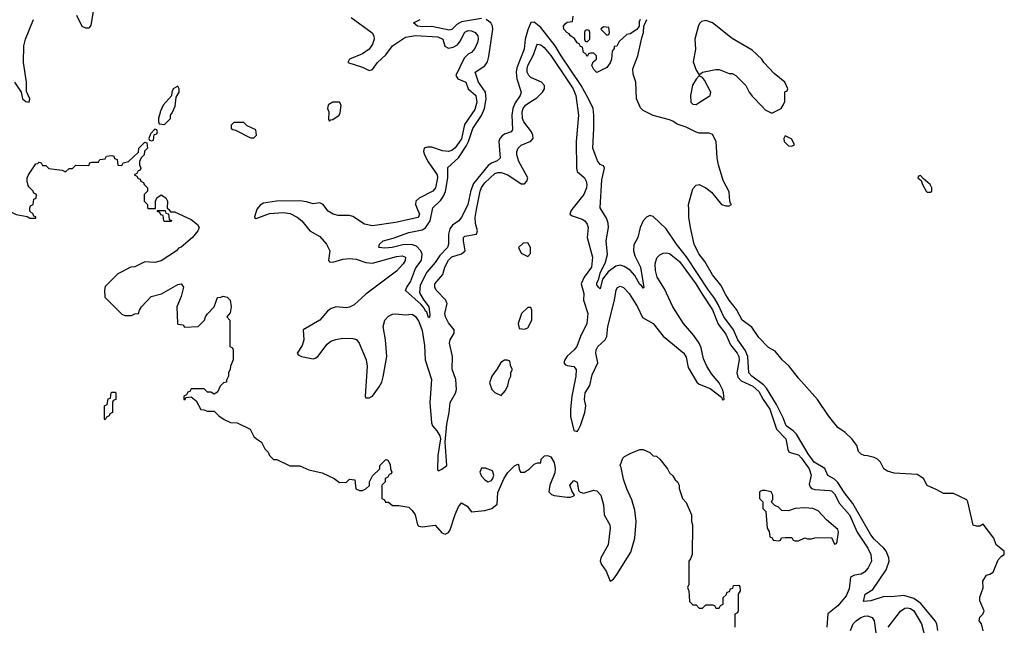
# Model space of a CAD drawing. Header units: inches. Extents: x 2473073 to 2657680, y 705365 to 849016.
# Tile 93 of 151: x 2513272 to 2519238, y 827482 to 831148. Entities that reach past the tile are written whole.
import ezdxf

# ---------------------------------------------------------------- set-up
doc = ezdxf.new("R2010")
doc.units = ezdxf.units.IN
doc.header["$MEASUREMENT"] = 0
doc.layers.add('C5812', color=7, linetype='Continuous')
doc.layers.add('C5813', color=7, linetype='Continuous')

msp = doc.modelspace()

# ---------------------------------------------------------------- linework, layer by layer
at = {"layer": 'C5812', "color": 5}
for points, elevation in [([(2513142, 830000), (2513142, 829990), (2513148.7, 829968.7), (2513170, 829975.3), (2513190, 829989), (2513210, 829989), (2513250, 829969), (2513316.4, 829956.4), (2513332.7, 829947.3), (2513370, 829946), (2513370, 829954), (2513358, 829958), (2513354, 829970), (2513334, 829990), (2513334, 830000)], 80), ([(2514174.8, 830000), (2514186, 829986), (2514210, 829986), (2514310, 829938), (2514349.1, 829909.1), (2514359, 829890), (2514352.3, 829870), (2514319.3, 829830), (2514250, 829771.3), (2514235.1, 829764.9), (2514222, 829750), (2514130, 829687.7), (2514090, 829678), (2514030, 829682), (2513970, 829652), (2513946, 829650), (2513866, 829610), (2513790, 829534), (2513786, 829510), (2513788.4, 829468.4), (2513890, 829366), (2513910, 829358), (2513950, 829358), (2513970, 829368), (2513991.1, 829368.9), (2513998, 829390), (2514011, 829410), (2514068.3, 829471.7), (2514130.5, 829489.5), (2514230, 829545.2), (2514250, 829549), (2514265.2, 829530), (2514250, 829472), (2514224, 829410), (2514228, 829310), (2514230, 829306), (2514262, 829302), (2514270, 829286), (2514354, 829290), (2514392, 829330), (2514398, 829350), (2514410, 829368), (2514451, 829409), (2514470, 829466), (2514490, 829468), (2514504.7, 829475.3), (2514530, 829468), (2514548, 829450), (2514554, 829410), (2514547.3, 829372.7), (2514528, 829350), (2514546, 829330), (2514546, 829170), (2514562, 829162), (2514566, 829150), (2514566, 829090), (2514548.4, 829051.6), (2514547.3, 829032.7), (2514538, 829010), (2514538, 828990), (2514526, 828966), (2514526, 828954), (2514506, 828950), (2514486, 828930), (2514470, 828894), (2514450, 828882), (2514430, 828894), (2514410, 828894), (2514390, 828914), (2514310, 828914), (2514302, 828898), (2514290, 828894), (2514282, 828878), (2514266, 828870), (2514266, 828850), (2514274, 828850), (2514278, 828862), (2514310, 828866), (2514340.4, 828840.4), (2514370, 828788), (2514387.3, 828787.3), (2514410, 828778), (2514450, 828778), (2514478, 828750), (2514510, 828728), (2514548.9, 828708.9), (2514590, 828708), (2514668.4, 828668.4), (2514690, 828626), (2514706, 828610), (2514738, 828590), (2514758, 828550), (2514778, 828530), (2514786, 828510), (2514810, 828486), (2514830, 828486), (2514908.4, 828448.4), (2514970, 828448), (2515023.1, 828423.1), (2515105.6, 828405.6), (2515178, 828370), (2515210, 828346), (2515251.6, 828348.4), (2515270, 828366), (2515302, 828362), (2515308.4, 828308.4), (2515330, 828298), (2515350, 828298), (2515370, 828308), (2515391.3, 828328.7), (2515392, 828350), (2515410, 828386), (2515454, 828430), (2515454, 828450), (2515490, 828486), (2515502, 828482), (2515516.4, 828456.4), (2515518, 828430), (2515526, 828410), (2515522, 828398), (2515510, 828394), (2515502, 828378), (2515486, 828370), (2515486, 828350), (2515466, 828330), (2515466, 828250), (2515482, 828242), (2515488.4, 828228.4), (2515507.3, 828227.3), (2515530, 828208), (2515570, 828208), (2515630, 828198), (2515650, 828178), (2515668.7, 828150), (2515682, 828090), (2515690, 828082), (2515710, 828079), (2515790, 828088.7), (2515830, 828042), (2515850, 828034), (2515870, 828044), (2515880.5, 828059.5), (2515910, 828153.2), (2515930, 828199), (2515950, 828224), (2515983.2, 828203.2), (2516010, 828169.2), (2516090, 828178), (2516132, 828190), (2516164.7, 828215.3), (2516170, 828286), (2516207.1, 828372.9), (2516230, 828408), (2516270, 828448), (2516290, 828458), (2516295.3, 828455.3), (2516298, 828430), (2516306, 828410), (2516330, 828408.7), (2516362, 828430), (2516390, 828458), (2516410, 828466), (2516430, 828466), (2516432, 828488), (2516451.6, 828508.4), (2516470, 828509), (2516490, 828501.2), (2516510, 828467.3), (2516516.7, 828430), (2516514.8, 828405.2), (2516485.2, 828330), (2516478, 828290), (2516494.6, 828274.6), (2516510, 828268.7), (2516590, 828258), (2516610, 828258), (2516630, 828266), (2516634, 828270), (2516616.9, 828296.9), (2516606, 828330), (2516630, 828359), (2516650, 828348), (2516658, 828298), (2516668.4, 828288.4), (2516690, 828282.7), (2516750, 828300.5), (2516770, 828295.8), (2516792.3, 828270), (2516809.6, 828210.4), (2516814, 828150), (2516847.8, 828090), (2516849.6, 828070), (2516838.7, 827970), (2516792.7, 827890), (2516789.2, 827870), (2516797.2, 827850), (2516825.2, 827810), (2516850, 827748.7), (2516870, 827762), (2516890, 827789), (2516974.9, 827925.1), (2516999, 828010), (2517006.4, 828110), (2516998.9, 828178.9), (2516981.3, 828241.3), (2516950, 828307.7), (2516930, 828366.8), (2516917.1, 828437.1), (2516911, 828450), (2516927.1, 828492.9), (2516936.9, 828503.1), (2516970, 828522), (2517030, 828546), (2517050, 828546), (2517090, 828528), (2517110, 828508), (2517130, 828506), (2517150, 828488), (2517198, 828430), (2517210, 828406), (2517230, 828386), (2517243.1, 828363.1), (2517258, 828350), (2517268, 828330), (2517268.7, 828310), (2517288, 828250), (2517310, 828226), (2517342, 828150), (2517342, 828110), (2517348.7, 828090), (2517346, 827910), (2517336.4, 827883.6), (2517326, 827870), (2517326, 827730), (2517318, 827710), (2517326, 827690), (2517330, 827626), (2517350, 827606), (2517370, 827606), (2517390, 827586), (2517410, 827586), (2517430, 827606), (2517470, 827606), (2517482, 827602), (2517490, 827586), (2517510, 827586), (2517518, 827602), (2517534, 827610), (2517534, 827650), (2517552.7, 827667.3), (2517558, 827682), (2517572.7, 827687.3), (2517578, 827702), (2517592.7, 827707.3), (2517598, 827722), (2517630, 827726), (2517636.4, 827716.4), (2517638, 827690), (2517626, 827670), (2517626, 827570), (2517622, 827558), (2517606, 827550), (2517606, 827470)], 80), ([(2514709.2, 830000), (2514695.1, 829955.1), (2514695.1, 829950), (2514703.9, 829943.9), (2514785.5, 829974.5), (2514870, 829980.7), (2514910, 829975.2), (2514953.2, 829953.2), (2514981.4, 829930), (2515030.9, 829870), (2515090, 829835.8), (2515130.3, 829790), (2515150.4, 829750), (2515142.7, 829690), (2515150, 829682.7), (2515170, 829680.2), (2515230, 829698.5), (2515270, 829701.9), (2515310, 829698.1), (2515370, 829678.9), (2515410, 829673.8), (2515554.3, 829714.3), (2515590, 829718.5), (2515609.8, 829710), (2515608, 829690), (2515595, 829670), (2515554.7, 829625.3), (2515370, 829486.5), (2515298.2, 829421.8), (2515270, 829407.5), (2515250, 829404.7), (2515190, 829409.3), (2515159.4, 829400.6), (2515136.5, 829383.5), (2515090, 829329.2), (2514990, 829270.3), (2514994.2, 829210), (2514983.1, 829176.9), (2514953.3, 829130), (2514960, 829120), (2514979.3, 829110), (2515050, 829095.5), (2515061.6, 829098.4), (2515079.5, 829110), (2515135.8, 829184.2), (2515157.6, 829202.4), (2515187, 829213), (2515230, 829220.1), (2515290, 829218.7), (2515312.5, 829212.5), (2515329.2, 829189.2), (2515371.8, 829090), (2515376.7, 829050), (2515365.1, 828870), (2515370, 828859.5), (2515390, 828858.3), (2515410.2, 828870), (2515450, 828924.8), (2515465.7, 828954.3), (2515474.5, 828985.5), (2515495.9, 829110), (2515488.2, 829210), (2515474.5, 829290), (2515483.6, 829330), (2515506, 829354), (2515530, 829365.7), (2515550, 829367.9), (2515610, 829360.9), (2515650, 829365.5), (2515670, 829351.5), (2515690, 829320.5), (2515710, 829267.4), (2515724.7, 829175.3), (2515728.8, 829090), (2515766.7, 828970), (2515757.2, 828830), (2515767.9, 828707.9), (2515772.5, 828690), (2515799.6, 828659.6), (2515818, 828630), (2515821.1, 828610), (2515805.2, 828510), (2515803.6, 828423.6), (2515810, 828417.2), (2515830, 828426.3), (2515860.5, 828450), (2515850.9, 828590), (2515860.4, 828699.6), (2515875.1, 828770), (2515880.9, 828830), (2515913.4, 828886.6), (2515919.4, 828910), (2515913.8, 828970), (2515892.8, 829032.8), (2515895.2, 829110), (2515875.8, 829190), (2515880.6, 829210), (2515904, 829250), (2515904.4, 829270), (2515870, 829313.4), (2515851.8, 829350), (2515847.7, 829370), (2515862.5, 829430), (2515859.1, 829439.1), (2515854.4, 829450), (2515795.9, 829510), (2515786.8, 829530), (2515787.4, 829550), (2515835.1, 829604.9), (2515847.9, 829650), (2515870, 829693.2), (2515890, 829711.7), (2515949.4, 829730.6), (2515971.8, 829748.2), (2515960.7, 829810), (2515961.6, 829830), (2515970, 829837.3), (2516039.2, 829850), (2516045.6, 829870), (2516033.6, 829913.6), (2516031.3, 829950), (2516040.7, 830000)], 60), ([(2515682.5, 830000), (2515694, 829970), (2515687.3, 829950), (2515550, 829920.4), (2515410, 829899.9), (2515361.6, 829910), (2515290, 829957.7), (2515270, 829962.7), (2515202.1, 829962.1), (2515170.5, 829970.5), (2515141.5, 829990), (2515133.4, 830000)], 60), ([(2515972.4, 830000), (2515950, 829952), (2515933.7, 829930), (2515895, 829905), (2515878.5, 829881.5), (2515870.7, 829850), (2515869.4, 829790), (2515863.5, 829770), (2515818.7, 829721.3), (2515790, 829677.7), (2515739.6, 829620.3), (2515698.3, 829541.7), (2515695, 829495), (2515715.8, 829455.8), (2515751.6, 829410), (2515756.9, 829363.1), (2515754.4, 829345.6), (2515750, 829345.1), (2515738.6, 829378.6), (2515730, 829384.7), (2515722.6, 829402.6), (2515704, 829424), (2515609.4, 829509.4), (2515617.2, 829530), (2515639, 829561), (2515670, 829642.3), (2515706.6, 829693.4), (2515710.7, 829729.3), (2515703.4, 829750), (2515676.3, 829776.3), (2515646.6, 829786.6), (2515593.8, 829786.2), (2515528.8, 829768.8), (2515484.5, 829764.5), (2515449, 829770), (2515452, 829790), (2515475.1, 829810), (2515535.2, 829824.8), (2515630, 829859.5), (2515710, 829875.4), (2515731.7, 829888.3), (2515759.7, 829930), (2515773.1, 830000)], 40), ([(2516618.5, 830000), (2516612, 829990), (2516605.8, 829970), (2516620.2, 829960.2), (2516680.1, 829940.1), (2516695.6, 829930), (2516711.2, 829910), (2516717, 829890), (2516709.8, 829830), (2516743, 829710), (2516736.7, 829650), (2516692.5, 829590), (2516673.5, 829550), (2516689.5, 829490), (2516687.9, 829450), (2516714.5, 829370), (2516708.2, 829310), (2516669.1, 829230.9), (2516648.4, 829170), (2516631.3, 829148.7), (2516588.6, 829111.4), (2516574.9, 829090), (2516569.9, 829070), (2516579, 829059), (2516590, 829054.9), (2516629.5, 829049.5), (2516643.2, 829030), (2516641.6, 828990), (2516616.9, 828870), (2516608.9, 828790), (2516610, 828745.1), (2516630, 828660.4), (2516650, 828655.3), (2516656, 828664), (2516670, 828692.6), (2516695.5, 828770), (2516702.4, 828810), (2516693.6, 828850), (2516698.8, 828890), (2516726.1, 828933.9), (2516741.6, 828998.4), (2516776, 829070), (2516763.7, 829130), (2516765.6, 829150), (2516774.6, 829170), (2516818.7, 829210), (2516829.7, 829230), (2516835.5, 829290), (2516876.6, 829450), (2516886.5, 829513.5), (2516893.4, 829526.6), (2516910, 829535.2), (2516930, 829527.1), (2516964.9, 829490), (2517014.9, 829410), (2517045, 829345), (2517110, 829309.9), (2517171.8, 829231.8), (2517296.6, 829130), (2517310, 829104.4), (2517322.7, 829042.7), (2517374.1, 828954.1), (2517390, 828941.1), (2517455.6, 828915.6), (2517523.4, 828863.4), (2517530, 828847.6), (2517541, 828850), (2517537.4, 828890), (2517530.4, 828910.4), (2517510, 828949.2), (2517464, 829004), (2517435.6, 829050), (2517415.9, 829095.9), (2517401.4, 829161.4), (2517388.4, 829190), (2517356.9, 829236.9), (2517295.1, 829310), (2517230.5, 829410.5), (2517179.4, 829519.4), (2517134.2, 829590), (2517124.3, 829630), (2517122.5, 829670), (2517132.8, 829707.2), (2517150, 829725.4), (2517170, 829734.9), (2517190, 829736.9), (2517210, 829731.9), (2517270, 829684), (2517369.6, 829550), (2517406.4, 829486.4), (2517470, 829392.7), (2517504.7, 829304.7), (2517550, 829245), (2517579.5, 829179.5), (2517619.9, 829130), (2517629.6, 829110), (2517631.7, 829090), (2517616.6, 829010), (2517623.2, 828983.2), (2517642.7, 828962.7), (2517713.7, 828930), (2517750, 828898), (2517776.1, 828850), (2517816.8, 828790), (2517857.3, 828670), (2517915.2, 828610), (2517926.7, 828546.7), (2517933.1, 828533.1), (2517945.7, 828525.7), (2517990, 828514.1), (2518010, 828493.5), (2518055.4, 828430), (2518068.5, 828390), (2518056.6, 828336.6), (2518061.1, 828321.1), (2518070.3, 828310.3), (2518090, 828303.8), (2518178.6, 828298.6), (2518190, 828295.1), (2518210, 828278.2), (2518239.6, 828219.6), (2518299.4, 828150), (2518345.5, 828045.5), (2518410.3, 827950), (2518429.4, 827910), (2518432.5, 827870), (2518412.1, 827830), (2518390, 827804.3), (2518370, 827791.2), (2518330, 827784.8), (2518306.2, 827773.8), (2518297.3, 827702.7), (2518279.2, 827660.8), (2518230, 827600.4), (2518169, 827551), (2518163.6, 827470)], 60), ([(2518835.7, 827450), (2518828.7, 827490), (2518819.2, 827510), (2518733.1, 827613.1), (2518690, 827644), (2518630, 827663.4), (2518555.3, 827655.3), (2518510, 827656.8), (2518430, 827629.8), (2518385.4, 827625.4), (2518394.5, 827670), (2518441.5, 827698.5), (2518522.2, 827817.8), (2518540.2, 827870), (2518538.9, 827890), (2518522.1, 827930), (2518508.1, 827950), (2518450, 828003.7), (2518430, 828029.9), (2518320, 828220), (2518270, 828283.7), (2518230, 828346), (2518210, 828366.6), (2518168.3, 828388.3), (2518150.3, 828430.3), (2518086.3, 828470), (2518050, 828520.7), (2517979.5, 828639.5), (2517959.5, 828659.5), (2517916.2, 828690), (2517898.3, 828738.3), (2517858, 828818), (2517797.1, 828917.1), (2517778.8, 828938.8), (2517708.4, 828990), (2517690.9, 829010), (2517683.6, 829110), (2517667.7, 829147.7), (2517622.5, 829210), (2517597.3, 829270), (2517538.9, 829350), (2517504.8, 829424.8), (2517482.4, 829462.4), (2517445.6, 829510), (2517313.3, 829713.3), (2517252.4, 829790), (2517190, 829882.4), (2517110, 829956.4), (2517090, 829963.9), (2517070, 829952.8), (2517050.2, 829930), (2517030.8, 829890), (2517017.6, 829830), (2516993.8, 829786.2), (2516991.3, 829750), (2516999.1, 829719.1), (2517033.7, 829650), (2517053.9, 829526.1), (2517050, 829523.6), (2517040.1, 829540.1), (2517030, 829544.7), (2516999.3, 829599.3), (2516971.6, 829631.6), (2516934.9, 829654.9), (2516910, 829662.3), (2516883.8, 829656.2), (2516838.1, 829621.9), (2516803.5, 829576.5), (2516790, 829519.3), (2516779.3, 829530), (2516770, 829544), (2516770, 829554), (2516781.4, 829578.6), (2516790, 829613.7), (2516820.6, 829679.4), (2516833.3, 829726.7), (2516826, 829810), (2516839.2, 829890), (2516836.9, 829916.9), (2516827.2, 829947.2), (2516794.7, 830000)], 40), ([(2519110, 827448.7), (2519099, 827490), (2519086.6, 827510), (2519089.5, 827530.5), (2519108.7, 827550), (2519115.3, 827570), (2519089.7, 827630), (2519090, 827652), (2519108.9, 827708.9), (2519107, 827750), (2519130, 827784.7), (2519150, 827790.8), (2519170, 827804.7), (2519200.7, 827879.3), (2519220.2, 827899.8), (2519238, 827910), (2519238, 827930), (2519188.7, 827970), (2519174, 828010), (2519110, 828094), (2519090, 828082), (2519070, 828082), (2519050, 828089), (2519017.2, 828230), (2519010, 828242), (2518930, 828279), (2518870, 828279), (2518830, 828302), (2518770, 828328), (2518748, 828370), (2518710, 828395.3), (2518570, 828404), (2518530, 828415.3), (2518508.7, 828430), (2518488.7, 828470), (2518470, 828488.7), (2518450, 828498), (2518410, 828508.7), (2518389.2, 828509.2), (2518370, 828518), (2518354.6, 828534.6), (2518344, 828570), (2518314, 828610), (2518274, 828650), (2518230, 828679), (2518172.7, 828750), (2518107, 828850), (2517990, 828977.2), (2517932.5, 829052.5), (2517892.7, 829090), (2517850, 829141.2), (2517810, 829163.7), (2517750, 829223.7), (2517707.2, 829287.2), (2517650, 829329.7), (2517614.6, 829394.5), (2517570, 829449.7), (2517550, 829482), (2517520.6, 829540.6), (2517470, 829603.9), (2517423.9, 829683.9), (2517386.1, 829730), (2517358.9, 829790), (2517335.6, 829890), (2517327, 829953), (2517325.6, 830000)], 20), ([(2518533.6, 827470), (2518610, 827567.9), (2518635.2, 827584.8), (2518650, 827588), (2518670, 827583.5), (2518690, 827569.9), (2518735.6, 827490), (2518763.4, 827390)], 60), ([(2518305.6, 827450), (2518322, 827490), (2518339.7, 827510), (2518368.1, 827530), (2518390, 827537.7), (2518410, 827539.9), (2518437.2, 827530), (2518449.6, 827509.6), (2518461.7, 827421.7)], 60)]:
    msp.add_lwpolyline(points, dxfattribs=dict(at, elevation=elevation))
at = {"layer": 'C5812', "color": 5, "elevation": 80}
for points in [[(2514150, 829926), (2514146, 829930), (2514142, 829962), (2514127.3, 829967.3), (2514122, 829982), (2514107.3, 829987.3), (2514106, 829994), (2514154, 829994), (2514158, 829978), (2514174, 829974), (2514178, 829938), (2514192.7, 829932.7), (2514190, 829926)], [(2516350, 829798), (2516323.6, 829796.4), (2516294, 829770), (2516310, 829734), (2516350, 829714), (2516367.3, 829732.7), (2516368, 829770)], [(2516370, 829406), (2516350, 829406), (2516312, 829370), (2516292, 829310), (2516298, 829278), (2516330, 829274), (2516350, 829282), (2516375.3, 829330), (2516375.3, 829390)], [(2516210, 829088), (2516186.4, 829073.6), (2516165.4, 829034.6), (2516132, 828990), (2516118, 828950), (2516132, 828910), (2516150, 828892), (2516190, 828874), (2516216.4, 828903.6), (2516230, 828934), (2516238, 828970), (2516248, 828990), (2516248.4, 829011.6), (2516258, 829030), (2516248.4, 829048.4), (2516242, 829082), (2516227.3, 829087.3)], [(2513790, 828726), (2513786, 828730), (2513786, 828810), (2513802, 828818), (2513807.3, 828852.7), (2513822, 828858), (2513826, 828890), (2513830, 828894), (2513850, 828894), (2513854, 828890), (2513854, 828850), (2513838, 828842), (2513834, 828830), (2513834, 828770), (2513818, 828762), (2513814, 828750), (2513798, 828742)], [(2516094.2, 828434.2), (2516070, 828432.3), (2516060.9, 828410), (2516070, 828384.2), (2516090, 828361.7), (2516110, 828350.4), (2516130, 828358.8), (2516139.3, 828370), (2516145.2, 828390), (2516137.2, 828417.2)], [(2517790, 828298), (2517770, 828298), (2517754, 828290), (2517754, 828250), (2517774, 828230), (2517774, 828190), (2517794, 828170), (2517802, 828070), (2517814, 828050), (2517818, 828018), (2517832, 828012), (2517838, 827998), (2517870, 827994), (2517882, 827998), (2517888.4, 828011.6), (2517910, 828014), (2517950, 828014), (2517958, 827998), (2517970, 827994), (2517990, 827994), (2518030, 828012), (2518044.7, 828004.7), (2518070, 828004.7), (2518090, 828012), (2518190, 828014), (2518210, 827974), (2518222, 827978), (2518226, 827990), (2518234.2, 828045.8), (2518230, 828062), (2518160.5, 828120.5), (2518110, 828174.5), (2518078, 828190), (2518030, 828194), (2517971.6, 828188.4), (2517930, 828175.3), (2517890, 828178), (2517870, 828198), (2517847.3, 828207.3), (2517827.3, 828227.3), (2517835.3, 828244.7), (2517835.3, 828270), (2517826, 828290)]]:
    msp.add_lwpolyline(points, close=True, dxfattribs=at)
at = {"layer": 'C5813', "color": 5}
for points, elevation in [([(2513616.1, 831176.1), (2513649.3, 831109.3), (2513670, 831099.9), (2513690, 831098.6), (2513697.2, 831102.8), (2513704.1, 831115.9), (2513720.7, 831210)], 60), ([(2513241.1, 830770), (2513280.3, 830710), (2513290, 830669.9), (2513310, 830652.7), (2513330.2, 830650), (2513333.5, 830670), (2513313.8, 830713.8), (2513313, 830770), (2513295.5, 830890), (2513296.8, 830990), (2513306.6, 831030), (2513356.1, 831150)], 60), ([(2515281.1, 831161.1), (2515408.1, 831068.1), (2515417.5, 831050), (2515418.9, 831030), (2515410, 831000.6), (2515390, 830970.1), (2515350, 830940.6), (2515271.2, 830910), (2515260.5, 830890), (2515350, 830861.3), (2515390, 830841.2), (2515410, 830847), (2515439.2, 830890), (2515490, 830935.9), (2515530, 830990.9), (2515610, 831041.5), (2515670, 831052.1), (2515805.3, 831045.3), (2515835.2, 831030), (2515847.4, 830987.4), (2515870, 830975.5), (2515898.5, 830981.5), (2515924.2, 830995.9), (2515941.9, 831018.1), (2515970, 831072.5), (2515990, 831082.7), (2516010, 831080.2), (2516030.9, 831070.9), (2516047.6, 831050), (2516050.6, 831030), (2516046.4, 831010), (2516030, 830974.9), (2516010, 830950.5), (2515990, 830939.5), (2515964.2, 830915.8), (2515915.2, 830810), (2515926.2, 830790), (2515974.6, 830770), (2515990, 830729.9), (2516036, 830690), (2516041.3, 830650), (2516030, 830604.8), (2515967.2, 830512.8), (2515950, 830427.9), (2515910, 830371.7), (2515890, 830356.7), (2515869.7, 830349.7), (2515834.3, 830354.3), (2515770, 830376.4), (2515743.7, 830376.3), (2515723.1, 830370), (2515717.9, 830350), (2515725.2, 830330), (2515747.4, 830287.4), (2515800.6, 830210), (2515803.7, 830190), (2515791.6, 830130), (2515775.9, 830110), (2515692.9, 830067.1), (2515672.3, 830050), (2515671.1, 830030), (2515682.5, 830000)], 60), ([(2516070, 831155.5), (2515950, 831135.7), (2515921.1, 831118.9), (2515890, 831088.7), (2515874.4, 831085.7), (2515770, 831106.8), (2515714.2, 831105.7), (2515682.7, 831110), (2515657.6, 831130), (2515698.7, 831150)], 40), ([(2515773.1, 830000), (2515775, 830010), (2515823.6, 830056.4), (2515840.4, 830079.6), (2515851.3, 830108.7), (2515866.6, 830190), (2515866.9, 830253.1), (2515930, 830311.9), (2515978, 830382), (2515991.9, 830410), (2516016.7, 830490), (2516070.8, 830569.2), (2516089.2, 830610), (2516098.9, 830670), (2516094.6, 830710), (2516052.6, 830770), (2516032.5, 830830), (2516090, 830869.1), (2516106, 830894), (2516114.6, 830925.4), (2516139, 831090), (2516136.4, 831110), (2516126.1, 831130), (2516098.3, 831150)], 40), ([(2516794.7, 830000), (2516788.5, 830010), (2516800.2, 830179.8), (2516814.5, 830250), (2516810, 830262.7), (2516790, 830271.5), (2516773.2, 830293.2), (2516745.2, 830370), (2516751.7, 830490), (2516751.2, 830571.2), (2516746.3, 830610), (2516719, 830670), (2516674.7, 830750), (2516552.8, 830930), (2516517.2, 830990), (2516430, 831101.3), (2516390, 831133.4), (2516370, 831130.5), (2516350, 831087.6), (2516334.1, 831030), (2516328.7, 830970), (2516283.5, 830856.5), (2516279.7, 830830), (2516283.9, 830790), (2516310.9, 830710), (2516304.9, 830690), (2516274.2, 830645.8), (2516259.4, 830610), (2516253.8, 830570), (2516257.9, 830482.1), (2516250.4, 830469.6), (2516210, 830454.7), (2516195.4, 830444.7), (2516182.2, 830430), (2516175.4, 830410), (2516183.3, 830310), (2516166.1, 830293.9), (2516130, 830280.6), (2516110, 830265), (2516022.7, 830157.3), (2516006.2, 830113.8), (2515986.4, 830030), (2515972.4, 830000)], 40), ([(2517032, 831150), (2517025.4, 831134.6), (2517024.7, 831110), (2517011.1, 831088.9), (2516970, 831062), (2516950, 831058), (2516904.7, 831015.3), (2516890, 830988), (2516874, 830986), (2516874, 830974), (2516862, 830958), (2516858, 830910), (2516850, 830888), (2516830, 830858), (2516770, 830829), (2516750, 830846), (2516738, 830870), (2516747.3, 830892.7), (2516766, 830910), (2516766, 830930), (2516750, 830946), (2516730, 830946), (2516718, 830942), (2516710, 830926), (2516702, 830942), (2516688, 830950), (2516682, 830982), (2516670, 830986), (2516662, 831002), (2516650, 831008.7), (2516633.6, 831033.6), (2516608.7, 831050), (2516602, 831062), (2516588, 831070), (2516568.7, 831091.3), (2516568, 831110), (2516576.4, 831123.6), (2516590, 831134), (2516622, 831138), (2516626, 831170)], 20), ([(2517325.6, 830000), (2517324.7, 830030), (2517350, 830124.7), (2517370, 830146.8), (2517390, 830150.8), (2517430, 830131), (2517464.5, 830104.5), (2517524.7, 830030), (2517550, 830022), (2517570, 830022), (2517586, 830030), (2517578, 830038), (2517575.3, 830050), (2517570, 830106), (2517534, 830174), (2517506, 830270), (2517498, 830310), (2517491.7, 830411.7), (2517470, 830454), (2517450, 830461.2), (2517390, 830462), (2517370, 830467), (2517310, 830497), (2517255.1, 830515.1), (2517230, 830534), (2517210, 830542), (2517110, 830568), (2517050, 830598), (2517034.6, 830614.6), (2517009.6, 830669.6), (2517005.2, 830770), (2516990, 830818), (2516987.8, 830850), (2517016.9, 830930), (2517041.2, 831038.8), (2517052.3, 831070), (2517054, 831110), (2517072.7, 831150)], 20), ([(2516040.7, 830000), (2516061.4, 830110), (2516070, 830132.2), (2516090, 830159.9), (2516150, 830218.1), (2516170, 830224.1), (2516190, 830222.9), (2516230, 830209.5), (2516310, 830155.4), (2516330, 830153.8), (2516345.4, 830170), (2516350.1, 830190), (2516297.1, 830290), (2516285, 830330), (2516285, 830350), (2516292.7, 830370), (2516311.1, 830388.9), (2516370, 830412.8), (2516382.3, 830430), (2516381.2, 830450), (2516372.2, 830470), (2516326.6, 830530), (2516319.3, 830550), (2516317, 830590), (2516323.3, 830610), (2516337.1, 830630), (2516362.1, 830650), (2516405.6, 830674.4), (2516439.5, 830710), (2516452.1, 830730), (2516451.5, 830750), (2516433.7, 830770), (2516370, 830799.2), (2516357.6, 830810), (2516347.3, 830830), (2516346.7, 830850), (2516350.6, 830870), (2516385.3, 830934.7), (2516405, 830995), (2516410, 830999.3), (2516430, 830995.7), (2516450, 830980.8), (2516490, 830931), (2516590, 830785), (2516625.2, 830730), (2516641.8, 830690), (2516657.2, 830570), (2516644.1, 830410), (2516645.6, 830250), (2516650.6, 830230), (2516693.7, 830190), (2516704.9, 830170), (2516708.3, 830150), (2516705.9, 830130), (2516690, 830090.2), (2516625, 830010), (2516618.5, 830000)], 60), ([(2513334, 830000), (2513334, 830010), (2513338, 830022), (2513354, 830030), (2513358, 830062), (2513372.7, 830067.3), (2513374, 830090), (2513358, 830098), (2513354, 830110), (2513330, 830134), (2513323.6, 830143.6), (2513318, 830170), (2513318, 830190), (2513324.7, 830210), (2513370, 830275.3), (2513382, 830278), (2513390, 830286), (2513402, 830282), (2513410, 830266), (2513430, 830266), (2513448.4, 830248.4), (2513530, 830238), (2513550, 830228), (2513572.7, 830247.3), (2513591.6, 830248.4), (2513612.7, 830267.3), (2513690, 830266), (2513698, 830282), (2513710, 830286), (2513750, 830286), (2513758, 830302), (2513790, 830306), (2513798, 830322), (2513830, 830326), (2513842, 830322), (2513847.3, 830307.3), (2513862, 830302), (2513867.3, 830267.3), (2513890, 830266), (2513898, 830282), (2513931.1, 830288.9), (2513992.7, 830347.3), (2513994, 830370), (2514030, 830406), (2514042, 830402), (2514046, 830370), (2514027.3, 830352.7), (2514026, 830330), (2514007.3, 830312.7), (2513998, 830290), (2513998, 830270), (2514006, 830250), (2514002, 830238), (2513990, 830234), (2513982, 830218), (2513966, 830210), (2513982, 830202), (2513990, 830186), (2514002, 830182), (2514006, 830170), (2514022, 830162), (2514026, 830150), (2514046, 830130), (2514046, 830110), (2514026, 830090), (2514026, 830050), (2514046, 830030), (2514046, 830010), (2514050, 830006), (2514094, 830006), (2514094, 830050), (2514102, 830070), (2514130, 830088), (2514158, 830070), (2514168, 830050), (2514166, 830006), (2514170, 830006), (2514174.8, 830000)], 80), ([(2515133.4, 830000), (2515110, 830028.9), (2515090, 830038.7), (2515050, 830034.2), (2515010, 830046.4), (2514970, 830052.1), (2514828, 830050), (2514750, 830036.9), (2514730, 830024.6), (2514710, 830002.4), (2514709.2, 830000)], 60)]:
    msp.add_lwpolyline(points, dxfattribs=dict(at, elevation=elevation))
for points, elevation in [([(2517430, 831142.4), (2517402.9, 831137.1), (2517392.2, 831127.8), (2517385.8, 831114.1), (2517363.1, 831030), (2517366.7, 830970), (2517353.2, 830893.2), (2517370, 830842), (2517390, 830814), (2517409, 830831), (2517490, 830846), (2517510, 830846), (2517570, 830822), (2517590, 830822), (2517612, 830810), (2517672, 830750), (2517691.3, 830710), (2517710, 830684.7), (2517770, 830622), (2517790, 830602), (2517830, 830582), (2517886, 830610), (2517898, 830630), (2517907.3, 830652.7), (2517908.4, 830711.6), (2517922, 830718), (2517926, 830730), (2517908, 830770), (2517842.9, 830822.9), (2517780.9, 830890), (2517769.3, 830910), (2517710, 830964.2), (2517590, 831035.1), (2517470, 831129.6)], 20), ([(2516710, 831086), (2516698, 831082), (2516694, 831070), (2516694, 831030), (2516698, 831018), (2516710, 831014), (2516726, 831030), (2516726, 831070), (2516722, 831082)], 20), ([(2516810, 831106), (2516794, 831090), (2516830, 831054), (2516842, 831058), (2516846, 831070), (2516842, 831102)], 20), ([(2517390, 830808), (2517370, 830788.7), (2517348.3, 830751.7), (2517337.3, 830690), (2517338.8, 830650), (2517350, 830636), (2517370, 830634.8), (2517390, 830646), (2517450, 830684.7), (2517455.3, 830690), (2517459, 830710), (2517422, 830782), (2517410, 830798)], 20), ([(2514230, 830746), (2514202, 830730), (2514194, 830710), (2514192.7, 830687.3), (2514142, 830630), (2514125.4, 830594.6), (2514114, 830550), (2514114, 830530), (2514118, 830518), (2514150, 830514), (2514186, 830550), (2514186, 830570), (2514196.4, 830583.6), (2514214.6, 830625.4), (2514220.4, 830679.6), (2514238, 830710), (2514238, 830730)], 80), ([(2515210, 830648), (2515170, 830648), (2515144.7, 830635.3), (2515142, 830630), (2515138, 830610), (2515144.7, 830590), (2515143.6, 830543.6), (2515150, 830534), (2515158, 830542), (2515170, 830544.7), (2515208, 830570), (2515214.6, 830585.4), (2515219, 830630)], 80), ([(2514090, 830486), (2514063.6, 830456.4), (2514054, 830430), (2514058, 830418), (2514070, 830414), (2514082, 830418), (2514086, 830454), (2514102, 830458), (2514106, 830470), (2514102, 830482)], 80), ([(2514630, 830526), (2514570, 830526), (2514554, 830510), (2514554, 830490), (2514563.6, 830483.6), (2514579.6, 830479.6), (2514670, 830434), (2514690, 830434), (2514706, 830450), (2514702, 830482), (2514650, 830506)], 80), ([(2517910, 830446), (2517902, 830430), (2517904.7, 830410), (2517930, 830384.7), (2517950, 830382), (2517966, 830390), (2517950, 830426)], 20), ([(2518730, 830206), (2518718, 830202), (2518714, 830190), (2518734, 830174), (2518742, 830150), (2518764.7, 830110), (2518770, 830104.7), (2518790, 830104.7), (2518798, 830110), (2518798, 830130), (2518788, 830150), (2518746, 830186)], 20)]:
    msp.add_lwpolyline(points, close=True, dxfattribs=dict(at, elevation=elevation))

doc.saveas('drawing.dxf')
